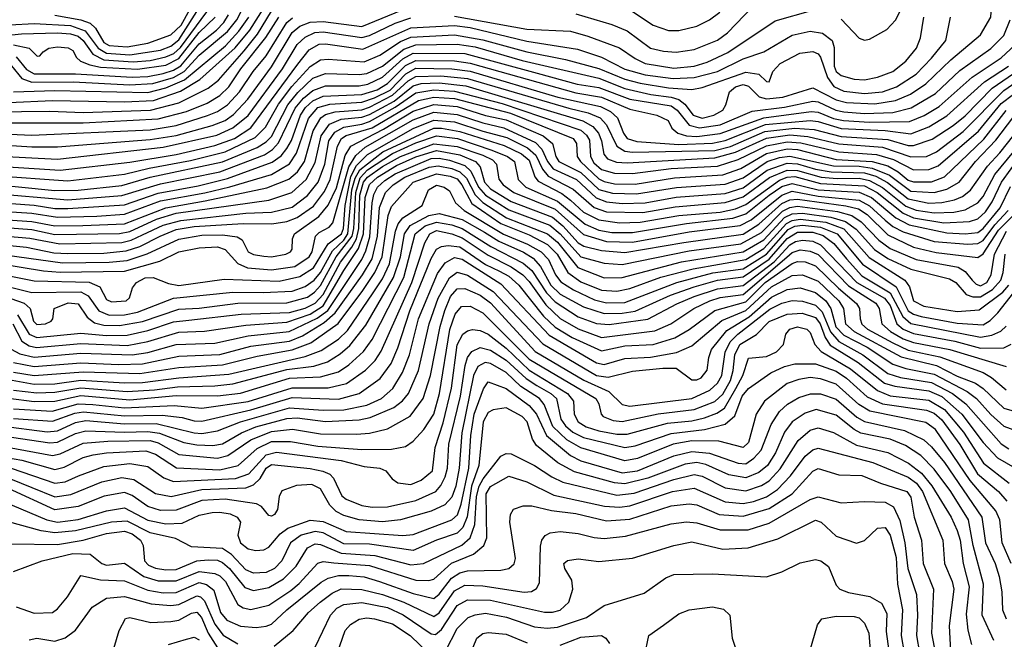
# Model space of a CAD drawing. Extents: x 997026 to 1115308, y 536381 to 619039.
# Tile 206 of 256: x 1036028 to 1039847, y 565661 to 568066. Entities that reach past the tile are written whole.
import ezdxf

# ---------------------------------------------------------------- set-up
doc = ezdxf.new("R2010")
doc.units = 0

msp = doc.modelspace()

# ---------------------------------------------------------------- linework, layer by layer
at = {"layer": '0CON20XD'}
for points in [[(1039345, 567739), (1039425, 567752.3), (1039483.1, 567776.9), (1039543.3, 567816.7), (1039640.5, 567909.5), (1039755, 568006.8), (1039795.2, 568075), (1039803.8, 568205), (1039808.1, 568235), (1039820.5, 568255), (1039900.4, 568325)], [(1035815, 567736.6), (1036155, 567751.7), (1036435, 567746.3), (1036547.4, 567752.6), (1036651.9, 567788.1), (1036726.7, 567833.3), (1036863.9, 567956.1), (1036921.6, 568025), (1036955, 568078.4), (1037008.7, 568165), (1037021.9, 568235), (1037065, 568259.6), (1037095, 568251.6), (1037128, 568208), (1037151.3, 568191.3), (1037218.6, 568181.4)], [(1036165, 568083.6), (1036265, 568065.4), (1036301.6, 568051.6), (1036322.9, 568032.9), (1036355, 567977.5), (1036375, 567966), (1036445, 567960.2), (1036525, 567974.1), (1036615, 568006.4), (1036655, 568044.6), (1036755, 568228.4)], [(1039215, 568067.7), (1039285, 567994), (1039305, 567986.7), (1039325, 567989.7), (1039391.8, 568028.2), (1039425, 568063.8), (1039482.2, 568177.8)], [(1035895, 568040.3), (1036085, 568051.3), (1036225, 568043), (1036282.6, 568022.6), (1036332.2, 567955), (1036365, 567935.7), (1036455, 567929.6), (1036575, 567947.2), (1036615, 567963.2), (1036645, 567987.1), (1036734, 568126)], [(1038185, 568088.3), (1038325, 568046.4), (1038385, 568022.6), (1038475, 567954.8), (1038525, 567943.2), (1038575, 567940), (1038645, 567949.8), (1038735, 567985.7), (1038773.3, 568015), (1038905, 568153.3)], [(1035815, 567706.8), (1036145, 567710.8), (1036275, 567705.3), (1036535.2, 567714.8), (1036645, 567742.4), (1036759.8, 567800.2), (1036799.2, 567830.8), (1036898.6, 567945), (1036950.2, 568009.8), (1037005, 568098.6)], [(1035875, 567585.1), (1036075, 567571.6), (1036175, 567571.8), (1036535, 567600), (1036635, 567616.4), (1036775, 567654.9), (1036824.8, 567675), (1036857.3, 567697.3), (1036913.4, 567756.6), (1037005, 567882.3), (1037084.6, 568015.4), (1037115, 568040), (1037154.4, 568055.6), (1037205, 568058.1), (1037355, 568038.6), (1037535, 568112.5)], [(1035885.5, 567995.5), (1036035, 568010.6), (1036175, 568014.3), (1036225, 568010.5), (1036255, 568001.1), (1036275.1, 567985), (1036311.9, 567931.9), (1036355, 567909.8), (1036468.2, 567901.8), (1036535, 567907.1), (1036595, 567920.9), (1036625.7, 567934.3), (1036652.6, 567957.4), (1036753.8, 568096.2)], [(1035996.2, 567886.2), (1036036.9, 567836.9), (1036075, 567822.8), (1036235.9, 567824.1), (1036455, 567813.2), (1036545, 567818.4), (1036625, 567840.7), (1036666, 567864), (1036725, 567928), (1036835, 568019.2), (1036870.7, 568065), (1036896, 568115)], [(1036015, 567921), (1036055, 567872), (1036085, 567855.1), (1036245, 567855.8), (1036465, 567843), (1036525, 567845.5), (1036585, 567856.7), (1036625, 567869.6), (1036653.2, 567886.8), (1036725, 567972), (1036792.1, 568025), (1036820.5, 568055), (1036838.1, 568085)], [(1037715, 568079), (1037995, 568028.5), (1038165, 568020.7), (1038231.4, 568001.4), (1038355, 567956), (1038415, 567914.4), (1038455, 567895.2), (1038565, 567877.1), (1038644.6, 567884.6), (1038695, 567900.6), (1038775, 567938.6), (1038958.5, 568061.5), (1039105, 568102)], [(1038405, 568096.8), (1038485, 568044.7), (1038545, 568024.2), (1038585, 568024.3), (1038655, 568040.8), (1038703.8, 568065), (1038744, 568095)], [(1035875, 567626.1), (1036075, 567617.3), (1036535, 567638), (1036635, 567655.5), (1036756.6, 567693.4), (1036795, 567708.7), (1036835, 567735.5), (1036880.7, 567785), (1036934, 567865), (1036984.1, 567925.9), (1037065, 568054.3), (1037087.1, 568072.9)], [(1035915, 567665.7), (1036275, 567664.9), (1036565, 567681.2), (1036675, 567709.9), (1036755, 567742.2), (1036805, 567770.9), (1036839.6, 567805), (1036886.2, 567875), (1036983.3, 567996.7), (1037034.1, 568075)], [(1035915, 567392.1), (1036215, 567367), (1036425, 567383.6), (1036575, 567427.9), (1036805, 567474.9), (1036978.4, 567541.6), (1037008.7, 567561.3), (1037032.7, 567587.3), (1037097.5, 567722.5), (1037129.4, 567760.6), (1037165, 567790.8), (1037215, 567808.3), (1037345, 567808.5), (1037378.1, 567815), (1037435, 567842), (1037515, 567913.7), (1037555, 567935.4), (1037755, 567933.8), (1038035, 567858), (1038191.2, 567815), (1038275, 567802.9), (1038395, 567756.9), (1038555, 567730.9), (1038578.5, 567715), (1038625, 567656.1), (1038665, 567645.6), (1038745, 567658.1), (1038869.2, 567710.8), (1038995, 567726.5), (1039105, 567749), (1039125, 567746.8), (1039193.8, 567715), (1039225, 567707.5), (1039305, 567701.3), (1039415, 567705.5), (1039486.4, 567723.6), (1039580.4, 567779.6), (1039675, 567869), (1039795.7, 567954.3), (1039845, 568004.7), (1039869.5, 568065)], [(1035921.8, 567498.2), (1036185, 567481.8), (1036455, 567512), (1036635, 567542.9), (1036785, 567576.8), (1036861.5, 567605), (1036925, 567646.3), (1037107.6, 567892.4), (1037151.5, 567948.5), (1037189.9, 567970.1), (1037215, 567971.8), (1037359.2, 567950.8), (1037545, 568034), (1037715, 568042.5), (1037775.3, 568034.7), (1037995, 567982.2), (1038191.6, 567951.6), (1038285, 567920.5), (1038375, 567873.2), (1038455, 567851.4), (1038562.9, 567837.1), (1038645, 567841.5), (1038734.8, 567864.8), (1038835, 567913.4), (1038915, 567940.4), (1039025, 568006), (1039095, 568021), (1039142.8, 568012.8), (1039179.7, 567985), (1039188.1, 567958.1), (1039187, 567885), (1039195.5, 567865), (1039215, 567848.5), (1039265, 567834.5), (1039305, 567832.3), (1039355, 567842.1), (1039414.6, 567865), (1039465, 567904.1), (1039506.6, 567955), (1039522.6, 567995), (1039535.3, 568075)], [(1035925, 567461.5), (1036215, 567440.8), (1036435, 567465.7), (1036530.1, 567489.9), (1036690.8, 567519.2), (1036825, 567552.7), (1036942, 567608), (1036981.5, 567648.5), (1037032.7, 567737.3), (1037083.5, 567806.5), (1037155, 567883.4), (1037195, 567909.2), (1037225, 567912.7), (1037365, 567901.6), (1037425, 567927.9), (1037505, 567980.6), (1037545, 567997.5), (1037715, 568006.3), (1037825, 567987.7), (1037995, 567941.1), (1038145, 567911.7), (1038275, 567876), (1038375, 567835.3), (1038435, 567818.8), (1038545, 567801.2), (1038634.9, 567795.1), (1038675, 567802.1), (1038845, 567862.6), (1038894.8, 567854.8), (1038925, 567826), (1038935, 567824.2), (1038949.5, 567865), (1038978.5, 567895), (1039053.8, 567936.2), (1039105, 567942.8), (1039125, 567933.6), (1039135, 567920.8), (1039161.7, 567841.7), (1039186, 567806), (1039225, 567788.8), (1039305, 567779.2), (1039375, 567785.9), (1039428.8, 567805), (1039505.4, 567854.6), (1039565, 567915.8), (1039620.8, 567985), (1039638.1, 568075)], [(1035925, 567537.5), (1036175, 567524.7), (1036585, 567570.6), (1036792.5, 567617.5), (1036855, 567645.8), (1036915, 567694.3), (1037047.2, 567875), (1037105, 567969.3), (1037135, 567998.3), (1037173.7, 568016.3), (1037205, 568018.5), (1037355, 567997.1), (1037385, 568004.7), (1037485, 568052.6), (1037545, 568072.5)], [(1036004.2, 567785.8), (1036165, 567791.1), (1036525, 567783.3), (1036595, 567801.4), (1036668.2, 567831.8), (1036826.1, 567963.9), (1036878.7, 568021.3), (1036917, 568075)], [(1036005, 567968.5), (1036064.5, 567955), (1036095.9, 567924.1), (1036106.7, 567925), (1036118.8, 567941.2), (1036141.2, 567955), (1036175, 567960.6), (1036217, 567957), (1036235, 567946.5), (1036249.1, 567919.1), (1036264.5, 567905), (1036299.9, 567889.9), (1036341.7, 567881.7), (1036485, 567873), (1036595, 567889.2), (1036645.5, 567914.5), (1036725, 568015.5), (1036786.3, 568075)], [(1035895, 567429.5), (1036165, 567402.8), (1036255, 567403.8), (1036425, 567422.7), (1036535, 567454.4), (1036815, 567513.3), (1036950.1, 567569.9), (1036985, 567591), (1037005, 567611.8), (1037068.9, 567735), (1037107.2, 567782.8), (1037165, 567838.4), (1037215, 567857.2), (1037345, 567852.6), (1037375, 567857.3), (1037435, 567885.1), (1037518.7, 567951.3), (1037565, 567968.6), (1037725, 567971), (1037795, 567959.7), (1037977.6, 567907.6), (1038275, 567838.5), (1038375, 567798.9), (1038475.9, 567775.9), (1038555.2, 567765.2), (1038585.4, 567755.4), (1038607.8, 567737.8), (1038640.2, 567695), (1038675, 567683.8), (1038721.1, 567695), (1038755.3, 567715), (1038767.9, 567735), (1038781.1, 567785), (1038805.3, 567805), (1038835, 567814.3), (1038855, 567807.4), (1038896.6, 567766.6), (1038925, 567758.2), (1038988.2, 567765), (1039105, 567801.6), (1039195, 567754.3), (1039235, 567744.3), (1039345, 567739)], [(1035905, 567359), (1036084.4, 567345.6), (1036165, 567332.9), (1036215, 567332.7), (1036435, 567347.5), (1036565, 567392.6), (1036720.3, 567420.3), (1036835, 567449.1), (1037008, 567512), (1037042.3, 567537.7), (1037064.9, 567565.1), (1037082.7, 567597.3), (1037117.6, 567695), (1037137.1, 567725), (1037165, 567750.5), (1037205, 567768.3), (1037355, 567775.1), (1037415, 567794), (1037455, 567817.5), (1037525, 567887.4), (1037565, 567907.6), (1037715, 567905.4), (1037775, 567896.9), (1038185, 567781.2), (1038284.5, 567764.5), (1038395, 567718.4), (1038499.4, 567695), (1038543.5, 567675), (1038558, 567645), (1038580.8, 567625), (1038614.6, 567614.6), (1038655, 567611.9), (1038745, 567623.3), (1038915, 567685.1), (1039098.8, 567708.8), (1039125, 567707), (1039185, 567682.4), (1039223.9, 567673.9), (1039325, 567668), (1039479.8, 567670.2), (1039536.4, 567693.6), (1039595, 567729.3), (1039723.1, 567843.1), (1039835, 567918.2), (1039907.6, 567985)], [(1035885, 567232.9), (1036067.8, 567217.8), (1036184.7, 567195.3), (1036425, 567201.2), (1036460.5, 567209.5), (1036505, 567230.6), (1036585, 567267.5), (1036653.2, 567286.8), (1036905, 567314.9), (1037005, 567318.1), (1037085, 567338.1), (1037145, 567382.9), (1037185.8, 567435), (1037211.5, 567505), (1037228, 567595), (1037250.8, 567629.2), (1037285, 567648.8), (1037355, 567659.5), (1037385, 567670.1), (1037485, 567726.5), (1037565, 567781.2), (1037635, 567793.2), (1037715, 567788.5), (1037900, 567740), (1038205, 567636.4), (1038227.3, 567617.3), (1038238.3, 567598.3), (1038242.8, 567535), (1038255, 567509.7), (1038285, 567483.6), (1038335, 567470.1), (1038405, 567468.3), (1038555, 567488.2), (1038735, 567497.3), (1038815, 567522.9), (1038925, 567576.3), (1039005, 567592.2), (1039058, 567588), (1039205, 567552.3), (1039352, 567542), (1039417.6, 567522.4), (1039495, 567483.4), (1039555, 567484.1), (1039591.4, 567498.6), (1039746.8, 567633.2), (1039835, 567739.9), (1040026.9, 567885)], [(1035905, 567294.3), (1036075, 567282.9), (1036165, 567265.9), (1036273.4, 567266.6), (1036435, 567273.8), (1036594.6, 567335.4), (1036748, 567362), (1036987.6, 567412.4), (1037072.9, 567447.1), (1037105.4, 567474.6), (1037133.7, 567515), (1037166.2, 567633.8), (1037195.8, 567685), (1037215, 567697.2), (1037252, 567708), (1037355, 567715.9), (1037385, 567725.9), (1037475, 567772.2), (1037535, 567827.8), (1037565, 567845.7), (1037661.7, 567848.3), (1037765, 567837.4), (1038157.9, 567722.1), (1038233.9, 567703.9), (1038279.6, 567685), (1038305, 567658), (1038345, 567574.5), (1038375, 567555.9), (1038405, 567551.4), (1038725, 567558.5), (1038785, 567574), (1038918.6, 567631.4), (1039034.5, 567644.5), (1039109.7, 567639.7), (1039215, 567612.9), (1039395, 567601.1), (1039475, 567577.7), (1039495, 567577.2), (1039567.9, 567602.1), (1039649.3, 567655), (1039695, 567693.1), (1039800.3, 567799.7), (1039924.6, 567885)], [(1035915, 567324.8), (1036075, 567314.1), (1036175, 567298.6), (1036327.1, 567302.9), (1036435, 567310.2), (1036575, 567362.1), (1036746.9, 567393.1), (1036843.2, 567416.8), (1037005, 567465.1), (1037075, 567506.7), (1037102.4, 567547.6), (1037148, 567682), (1037185, 567724.3), (1037231.8, 567738.2), (1037355, 567745.2), (1037405, 567761.7), (1037465, 567792.6), (1037526.7, 567855), (1037565, 567877.2), (1037704.9, 567875.1), (1037775.2, 567865.2), (1038115.1, 567765.1), (1038281.1, 567728.9), (1038319.8, 567709.8), (1038347.3, 567685), (1038370.7, 567625), (1038384.8, 567605), (1038422.3, 567592.3), (1038585, 567581.2), (1038715, 567586), (1038765, 567597.1), (1038921.2, 567658.8), (1039094.2, 567674.2), (1039125, 567671.1), (1039215, 567643.7), (1039385.5, 567635.5), (1039485, 567622.8), (1039555, 567649.3), (1039625, 567692.4), (1039770.8, 567825), (1039863.8, 567885)], [(1039845, 567790.6), (1039980.8, 567885)], [(1035885, 567265.4), (1036075, 567251.5), (1036165, 567232), (1036415, 567235.6), (1036455, 567243.6), (1036558.9, 567291.1), (1036635, 567314.8), (1036995.1, 567364.9), (1037084.5, 567395.5), (1037139, 567445), (1037175, 567511.2), (1037197.5, 567615), (1037230.4, 567659.6), (1037275, 567679.4), (1037355, 567687.3), (1037385, 567698), (1037480.3, 567749.7), (1037555, 567809.2), (1037585, 567818.2), (1037655, 567821), (1037759, 567809), (1038212.7, 567672.7), (1038251, 567651), (1038273.9, 567625), (1038285.6, 567595), (1038294.1, 567544.1), (1038308.7, 567525), (1038343.1, 567513.1), (1038385, 567509.8), (1038725, 567529.5), (1038805, 567551.4), (1038925, 567605.8), (1039015, 567618.7), (1039085, 567612.3), (1039205, 567583.4), (1039375, 567570.4), (1039485, 567532.7), (1039545, 567534.9), (1039585, 567553), (1039687.7, 567632.3), (1039845, 567790.6)], [(1035875, 567130.5), (1036120.8, 567090.8), (1036185, 567085.6), (1036435, 567090), (1036572.1, 567127.9), (1036645, 567164.1), (1036725, 567179.5), (1036795, 567183.8), (1036825, 567173.9), (1036875, 567119.8), (1036912.6, 567102.6), (1037005, 567094.2), (1037095, 567107.1), (1037151.8, 567145), (1037163.1, 567165), (1037175.7, 567225), (1037189.9, 567240.1), (1037229.1, 567260.9), (1037243.1, 567276.9), (1037305.1, 567494.9), (1037331.9, 567538.1), (1037369, 567571), (1037555, 567676.6), (1037635, 567706.6), (1037725, 567698), (1037825, 567664.8), (1037906.1, 567646.1), (1038028.9, 567588.9), (1038053.1, 567563.1), (1038075, 567514.8), (1038097.2, 567487.2), (1038188.2, 567445), (1038264.1, 567374.1), (1038305, 567358.3), (1038365, 567352.7), (1038455, 567355.3), (1038575, 567376.6), (1038765, 567391.3), (1038835, 567412.9), (1038928.1, 567481.9), (1039005, 567508.4), (1039045, 567506.2), (1039115, 567485.1), (1039175.3, 567475.3), (1039305, 567471.5), (1039348.5, 567458.5), (1039394.3, 567434.3), (1039475, 567369.8), (1039555, 567354), (1039605, 567355.5), (1039654.1, 567365.9), (1039685, 567379.8), (1039715.7, 567404.3), (1039782.5, 567497.5), (1039830.5, 567549.5), (1040017.7, 567785)], [(1035885, 567199.5), (1036055, 567182.9), (1036161.1, 567161.1), (1036215, 567158.2), (1036355, 567160), (1036441.7, 567168.3), (1036494.4, 567185.6), (1036573.2, 567225), (1036635, 567251), (1036705, 567262.7), (1036895, 567274.9), (1037006.2, 567273.8), (1037065, 567282.3), (1037105, 567298), (1037167.8, 567342.2), (1037211.2, 567398.8), (1037232.3, 567445), (1037260.9, 567575), (1037276.1, 567603.9), (1037295, 567615.9), (1037395, 567646.5), (1037575, 567752), (1037635.1, 567764.9), (1037715, 567759.7), (1037932.7, 567702.7), (1038174.8, 567605), (1038188, 567585), (1038190.9, 567535), (1038203.6, 567515), (1038275, 567448), (1038295, 567437.3), (1038335, 567428.6), (1038415, 567427.7), (1038568, 567452), (1038755, 567463.2), (1038825, 567488.6), (1038925, 567545.7), (1039005, 567564.5), (1039045, 567561.9), (1039195, 567523.3), (1039335.5, 567515.5), (1039395, 567498.2), (1039435.3, 567475.3), (1039475, 567443.4), (1039495, 567436), (1039565, 567436.5), (1039615, 567455.5), (1039768.5, 567601.5), (1039855, 567712.7)], [(1035885, 567164.7), (1036195, 567122.2), (1036375, 567124.5), (1036445, 567131.5), (1036523, 567157), (1036645, 567214.2), (1036735, 567229.2), (1036815, 567230.8), (1036872.4, 567222.4), (1036890.7, 567210.7), (1036915, 567164.7), (1036935, 567153.7), (1036975, 567147.2), (1037005, 567145.6), (1037060.8, 567155), (1037079.2, 567165), (1037085.3, 567175.3), (1037086.4, 567215), (1037094.2, 567235), (1037188.4, 567301.6), (1037225, 567345.6), (1037256.7, 567413.3), (1037291.2, 567538.8), (1037313.2, 567575), (1037439.8, 567640.2), (1037555, 567710.4), (1037634.1, 567735.9), (1037725, 567728.4), (1037835, 567693.3), (1037915, 567677.3), (1038058.5, 567615), (1038095.6, 567585), (1038107.8, 567535), (1038119.8, 567515), (1038205, 567472.5), (1038275, 567407.1), (1038328, 567392), (1038420.3, 567389.7), (1038575.3, 567414.7), (1038765, 567427.5), (1038835, 567451.4), (1038927, 567515), (1038975, 567531.2), (1039015, 567536.5), (1039185, 567498.6), (1039285, 567497.2), (1039335, 567489.3), (1039402, 567462), (1039485, 567399.8), (1039575.5, 567394.5), (1039625, 567407.2), (1039672, 567435), (1039735.7, 567515), (1039815, 567597.8), (1039881.1, 567685)], [(1035875, 567093.2), (1036085, 567051.9), (1036297.3, 567047.3), (1036338.7, 567028.7), (1036365, 566979.1), (1036385, 566970.8), (1036440.8, 566975), (1036454, 566986), (1036465.4, 567025), (1036481.1, 567045), (1036515, 567063.3), (1036546, 567065), (1036605, 567041.2), (1036645, 567034.3), (1036822.1, 567057.9), (1037035, 567050.9), (1037115, 567069.1), (1037167.7, 567102.3), (1037224.8, 567195.2), (1037276.2, 567235), (1037284.5, 567255), (1037290.3, 567345), (1037312.7, 567457.3), (1037335, 567500), (1037377.8, 567542.2), (1037555, 567643.4), (1037635, 567676), (1037715, 567669), (1037825, 567633.5), (1037918.1, 567608.1), (1037998.6, 567568.6), (1038029.7, 567539.7), (1038056.4, 567485), (1038078.2, 567458.2), (1038175, 567408), (1038256.9, 567336.9), (1038305, 567320.4), (1038445, 567317.3), (1038571, 567339), (1038765, 567355.8), (1038835, 567377.7), (1038936.9, 567453.1), (1039005, 567481.7), (1039045, 567480.7), (1039137.5, 567455), (1039199, 567449), (1039285, 567450.5), (1039325, 567441.2), (1039375, 567414.2), (1039465, 567342.3), (1039505, 567326.7), (1039575, 567315.5), (1039652, 567318), (1039695, 567327.3), (1039745, 567354.8), (1039765, 567380), (1039811.1, 567465), (1039952.2, 567635)], [(1035715, 567096.4), (1036075, 567007), (1036265, 567010), (1036293.5, 566993.5), (1036335.8, 566935), (1036375, 566919.3), (1036435, 566920.7), (1036485, 566930.4), (1036625.1, 566984.9), (1036855, 567007.6), (1036972.8, 567007.2), (1037085, 567012.3), (1037135, 567030.6), (1037170, 567055), (1037195.1, 567085), (1037241.6, 567168.4), (1037285, 567210.1), (1037301.3, 567235), (1037317.1, 567405), (1037329.2, 567450.8), (1037347.6, 567482.4), (1037437, 567553), (1037635, 567644.3), (1037665, 567645.1), (1037735, 567632.3), (1037906.9, 567576.9), (1037975, 567545.3), (1038005, 567520.8), (1038025.8, 567455.8), (1038038.8, 567438.8), (1038131.3, 567391.3), (1038165.4, 567365), (1038215, 567318.8), (1038275, 567288.9), (1038355, 567276.9), (1038435, 567279.7), (1038584.9, 567305.1), (1038745, 567318.7), (1038805, 567332.1), (1038845, 567348.4), (1038975, 567443.4), (1039005, 567454.9), (1039035, 567456.5), (1039135, 567429.9), (1039305, 567420.4), (1039353.7, 567395), (1039455, 567314.7), (1039495, 567296.5), (1039612.3, 567277.7), (1039712.4, 567282.4), (1039745, 567292.6), (1039775, 567319.3), (1039800.9, 567359.1), (1039836.4, 567435), (1039911.5, 567538.5)], [(1035889.1, 567019.1), (1036045.5, 566965.5), (1036068.9, 566945), (1036081.7, 566895), (1036095, 566882), (1036128, 566885), (1036150.8, 566895), (1036157.5, 566905), (1036162.5, 566945), (1036216.3, 566966.3), (1036255, 566962.6), (1036290.5, 566910.5), (1036319.1, 566889.1), (1036355, 566880), (1036415, 566879.1), (1036505, 566894.7), (1036645, 566942.6), (1036725, 566946), (1036875, 566965.5), (1037065, 566966.3), (1037145, 566988.1), (1037172.3, 567007.7), (1037195, 567034.4), (1037255.4, 567145), (1037317.4, 567225), (1037324.5, 567255), (1037332.1, 567395), (1037348.8, 567451.2), (1037377.4, 567482.6), (1037473.8, 567546.2), (1037565, 567587.2), (1037645, 567614.5), (1037726.1, 567603.9), (1037859.5, 567559.5), (1037920.4, 567535), (1037947, 567515), (1037961.3, 567445), (1037992, 567415), (1038115, 567361.9), (1038221.7, 567271.7), (1038275, 567249.1), (1038325, 567240.3), (1038405, 567239.2), (1038615.1, 567275.1), (1038795, 567294.9), (1038845, 567312.7), (1038935.8, 567384.2), (1038985, 567418), (1039025, 567429.5), (1039125, 567405.6), (1039285, 567396.3), (1039332.4, 567375), (1039426.8, 567296.8), (1039478.9, 567268.9), (1039625, 567238.1), (1039695.5, 567234.5), (1039745, 567240.2), (1039765, 567255.1), (1039830.8, 567335), (1039871.5, 567418.5)], [(1036019.9, 566919.9), (1036064.9, 566844.9), (1036095, 566832.3), (1036265, 566848.6), (1036365, 566840.1), (1036445, 566841.7), (1036525, 566858.7), (1036625, 566893.3), (1036685, 566899.8), (1036887.6, 566922.4), (1037075, 566929.8), (1037135, 566946.1), (1037175, 566965.5), (1037205, 566999.3), (1037272.1, 567125), (1037317.1, 567182.9), (1037334.5, 567215.5), (1037343.3, 567255), (1037348.3, 567385), (1037361.6, 567435), (1037377.5, 567455), (1037435, 567496.4), (1037505.2, 567534.8), (1037635, 567584.1), (1037725, 567573.7), (1037825, 567540.2), (1037861.9, 567521.9), (1037877.5, 567505), (1037887.1, 567447.1), (1037903.4, 567425), (1037944.9, 567394.9), (1038105, 567330.6), (1038215, 567231.6), (1038305, 567205.1), (1038405, 567201.8), (1038625, 567242), (1038823.4, 567266.6), (1038865, 567288.8), (1038984.1, 567385), (1039025, 567399.9), (1039125, 567380.1), (1039285, 567364.6), (1039325, 567343.5), (1039385, 567287.3), (1039415, 567262.7), (1039455, 567242.7), (1039575, 567205.3), (1039706.1, 567193.9), (1039745, 567197), (1039765, 567208), (1039810.2, 567269.8), (1039862.9, 567325)], [(1036001.7, 566885), (1036037.3, 566817.3), (1036065, 566799.2), (1036093.8, 566793.8), (1036265, 566808.8), (1036445, 566801.6), (1036525, 566816.6), (1036645, 566852.6), (1036745, 566856.3), (1036905, 566880.6), (1037065, 566891.9), (1037155, 566923.3), (1037205.1, 566955), (1037285, 567092.8), (1037342.8, 567177.2), (1037362.3, 567235), (1037368.6, 567375), (1037385, 567425.8), (1037416.7, 567455), (1037490.4, 567499.6), (1037565, 567533.1), (1037645, 567557.4), (1037735, 567541), (1037796.2, 567515), (1037814, 567494), (1037831.7, 567435), (1037855, 567408.6), (1037935, 567359.9), (1038095, 567299.4), (1038135, 567265.9), (1038195, 567199.3), (1038216.2, 567186.2), (1038285, 567169.9), (1038375, 567161.8), (1038605, 567201.2), (1038835, 567233.8), (1038895, 567271.8), (1038985, 567352.8), (1039015, 567366.8), (1039045, 567369.6), (1039233.3, 567343.3), (1039281.4, 567331.4), (1039315, 567309.6), (1039395, 567230), (1039495, 567182.7), (1039582.6, 567162.6), (1039745, 567142.7), (1039765, 567157), (1039825, 567248.6), (1039890.5, 567315)], [(1035995, 566787), (1036029, 566769), (1036085, 566756.2), (1036265, 566770.8), (1036465, 566764.7), (1036525, 566774.3), (1036635, 566804.7), (1036785, 566809.9), (1036915, 566839.2), (1037074.1, 566855.9), (1037182.6, 566907.4), (1037223.2, 566936.8), (1037354.9, 567135), (1037371.5, 567168.5), (1037386.6, 567223.4), (1037395, 567354.5), (1037402.3, 567387.7), (1037416.4, 567415), (1037445, 567442.1), (1037485, 567466.9), (1037625, 567526.3), (1037655, 567528.7), (1037695, 567521), (1037755, 567499.4), (1037777.6, 567477.6), (1037808.4, 567415), (1037834.8, 567384.8), (1037925, 567327.3), (1038085, 567267.7), (1038124.7, 567235), (1038205, 567145.3), (1038295, 567120.1), (1038365, 567115.9), (1038625, 567168.2), (1038825, 567196), (1038905, 567239.3), (1038987.4, 567322.6), (1039015, 567336.7), (1039045, 567341.3), (1039200.9, 567320.9), (1039255.4, 567305.4), (1039291.7, 567281.7), (1039360.4, 567210.4), (1039405, 567177.4), (1039505, 567135.3), (1039668, 567105), (1039695, 567088.6), (1039722.2, 567055), (1039738.8, 567038.8), (1039755, 567032.7), (1039779.6, 567045), (1039796.3, 567075), (1039809.2, 567155), (1039856.4, 567245)], [(1036005, 566735.1), (1036085, 566719.6), (1036265, 566733.8), (1036413.2, 566726.8), (1036505, 566730.5), (1036645, 566759.7), (1036805, 566766.4), (1036925, 566798.1), (1037075, 566818.5), (1037125, 566838.6), (1037209.7, 566890.3), (1037252.5, 566927.5), (1037358.2, 567075), (1037395, 567138), (1037416.8, 567225), (1037423.6, 567336.4), (1037447.5, 567395), (1037476.6, 567425), (1037522, 567455), (1037616.9, 567493.1), (1037651.2, 567498.8), (1037705, 567488.6), (1037735.7, 567475.7), (1037760.9, 567450.9), (1037795.4, 567385.4), (1037825, 567356.4), (1037916.7, 567296.7), (1038075, 567235.1), (1038115, 567201.5), (1038193.8, 567103.8), (1038295, 567063.6), (1038365, 567064.6), (1038595, 567126), (1038835, 567164.2), (1038915, 567211.3), (1038995, 567298), (1039025, 567311.9), (1039064.2, 567314.2), (1039175, 567299.7), (1039232, 567282), (1039273.1, 567253.1), (1039344, 567174), (1039395, 567138.4), (1039485, 567097.2), (1039635, 567059.4), (1039659.1, 567045), (1039699.2, 566999.2), (1039725, 566990.3), (1039755, 566989.7), (1039802.1, 567017.9), (1039834.2, 567055), (1039843.6, 567085), (1039850.4, 567155)], [(1036005, 566698), (1036084.4, 566684.4), (1036275, 566698.8), (1036495, 566692), (1036645, 566716), (1036815, 566726.5), (1036949.9, 566760.1), (1037085, 566783.8), (1037158.2, 566811.8), (1037263.9, 566886.1), (1037359.5, 567015), (1037406.1, 567083.9), (1037434.9, 567145.1), (1037457, 567305), (1037469.9, 567340.1), (1037555, 567434.9), (1037645, 567467.1), (1037698.6, 567458.6), (1037725, 567447.5), (1037743.8, 567425), (1037781.7, 567351.7), (1037894.5, 567274.5), (1038005, 567230.8), (1038075, 567192.9), (1038113.2, 567155), (1038154, 567085), (1038205, 567048.5), (1038285, 567015.3), (1038345, 567012.4), (1038395, 567021.9), (1038515, 567065.7), (1038640.8, 567099.2), (1038845, 567135.2), (1038915, 567177.5), (1039003, 567275), (1039025, 567286.1), (1039055, 567290.9), (1039155, 567279.6), (1039225, 567253.3), (1039322.6, 567142.6), (1039461.2, 567055), (1039479.1, 567029.1), (1039495, 566974.2), (1039535, 566953.6), (1039665, 566933.1), (1039750.4, 566939.6), (1039842, 567008), (1039864.5, 567035)], [(1035985, 566668.5), (1036085, 566650.8), (1036165, 566652.9), (1036265, 566666.3), (1036435, 566655.9), (1036505, 566657.8), (1036645, 566676), (1036839.6, 566690.4), (1037135, 566757.8), (1037197.9, 566782.1), (1037264.4, 566825.6), (1037300.3, 566859.7), (1037398.8, 567005), (1037435, 567059.8), (1037462.2, 567117.8), (1037485.8, 567244.2), (1037496.4, 567273.6), (1037515, 567296.2), (1037589.5, 567345), (1037614.2, 567405), (1037645, 567423.1), (1037674.5, 567415), (1037695, 567401.8), (1037718.1, 567355), (1037752.1, 567325), (1037905, 567232.8), (1037998.1, 567195), (1038050.6, 567165), (1038079.4, 567135), (1038106.5, 567075), (1038127.6, 567047.6), (1038176.7, 567016.7), (1038258.1, 566978.1), (1038305, 566966.9), (1038375, 566967.4), (1038577.8, 567045), (1038717, 567083), (1038835, 567099.2), (1038925, 567155), (1039009, 567251), (1039035, 567264.2), (1039065, 567267.6), (1039135, 567260.8), (1039198.8, 567235), (1039297, 567117), (1039428.2, 567028.2), (1039475, 566935.3), (1039495, 566922.2), (1039525, 566913.8), (1039665, 566888.1), (1039765, 566881.5), (1039792.4, 566897.6), (1039822.4, 566927.6), (1039898.6, 567025)], [(1035985, 566596.6), (1036085, 566583.8), (1036165, 566585.3), (1036265, 566607.2), (1036455, 566590.1), (1036635, 566606.7), (1036795, 566605.7), (1036885, 566616.3), (1037075, 566673.9), (1037195, 566679), (1037265, 566699.5), (1037305, 566725.9), (1037362.5, 566777.5), (1037395.8, 566824.2), (1037428.4, 566888.4), (1037518, 567065), (1037562.5, 567235), (1037600.8, 567265), (1037645, 567280.1), (1037705, 567269.8), (1037745, 567255.4), (1037855.3, 567185.3), (1037980.7, 567120.7), (1038015, 567091.6), (1038071.8, 567005), (1038105, 566970.7), (1038195, 566912), (1038265, 566886.2), (1038315, 566883.1), (1038465, 566902.8), (1038576.6, 566963.4), (1038645, 566991.4), (1038735, 567020.6), (1038835, 567034.1), (1038954.5, 567125.5), (1039015, 567191.2), (1039037.6, 567205), (1039065, 567209.9), (1039105, 567205.9), (1039135, 567192.2), (1039275, 567045.9), (1039383.3, 566985), (1039405, 566955.9), (1039430.9, 566885), (1039455, 566864.7), (1039495, 566847.5), (1039655, 566818.2), (1039755, 566790.5), (1039845, 566792.3), (1039873.5, 566806.5)], [(1036005, 566627.5), (1036095, 566617.9), (1036165, 566620.1), (1036265, 566636.7), (1036445, 566622.4), (1036551.1, 566628.9), (1036641.1, 566641.1), (1036785.8, 566644.2), (1036855, 566652.5), (1037065, 566708.5), (1037169.1, 566720.9), (1037221.8, 566738.2), (1037271.8, 566768.2), (1037309.5, 566800.5), (1037370.5, 566879.5), (1037478.9, 567065), (1037505.6, 567145), (1037521.1, 567235), (1037542.8, 567267.2), (1037615, 567305.1), (1037655, 567312.8), (1037745, 567289.9), (1037831.2, 567241.2), (1037886.4, 567206.4), (1037982.9, 567162.9), (1038019.6, 567139.6), (1038047.8, 567107.8), (1038088.6, 567035), (1038125, 567000.8), (1038215, 566950.7), (1038295, 566924.7), (1038365, 566926.2), (1038415, 566934.5), (1038553.1, 566996.9), (1038645, 567028.9), (1038735, 567054.6), (1038835, 567067.3), (1038935, 567136), (1039005, 567216.4), (1039045, 567240.4), (1039105, 567241.2), (1039145, 567228.4), (1039186.4, 567196.4), (1039235, 567137), (1039295, 567071.8), (1039405, 567006.1), (1039454, 566914), (1039485, 566887.1), (1039755, 566833), (1039799.4, 566840.6), (1039833.8, 566856.2), (1039855, 566876.6)], [(1036005, 566554.9), (1036153.7, 566546.3), (1036255, 566574.9), (1036312.5, 566572.5), (1036435, 566559.5), (1036627.9, 566567.9), (1036735, 566557.2), (1036915, 566584), (1037085, 566637.4), (1037225, 566637.2), (1037296.1, 566653.9), (1037369.1, 566705), (1037406.7, 566743.3), (1037431, 566779), (1037549.3, 567045), (1037599.9, 567199.9), (1037619, 567235), (1037645, 567247), (1037705, 567234.7), (1037745, 567218.8), (1037845, 567151.4), (1037935, 567105.9), (1037980.3, 567075), (1038005, 567049.4), (1038068.6, 566958.6), (1038125, 566905.4), (1038195, 566865.3), (1038285, 566832.2), (1038491.8, 566858.2), (1038554.1, 566885), (1038642.7, 566945), (1038705, 566974.9), (1038745, 566987.3), (1038835, 566999.3), (1039003.6, 567143.6), (1039025, 567162.1), (1039055, 567172.5), (1039095, 567167.6), (1039125, 567154.2), (1039242.5, 567032.5), (1039348.9, 566965), (1039362.5, 566945), (1039371.9, 566885), (1039405.7, 566855.7), (1039455, 566827.5), (1039495, 566813.2), (1039636, 566786), (1039855, 566719.6)], [(1036005, 566517.7), (1036155, 566507.1), (1036241.8, 566538.2), (1036276.1, 566543.9), (1036435, 566528.7), (1036581.2, 566531.2), (1036658.8, 566521.2), (1036705, 566508.5), (1036735, 566507.5), (1036925, 566551.9), (1037085, 566598.9), (1037265, 566592.4), (1037345.3, 566614.7), (1037426.5, 566673.5), (1037468.8, 566731.2), (1037495, 566791.5), (1037541.3, 566935), (1037625, 567138.8), (1037645.1, 567174.9), (1037664.1, 567185.9), (1037690.2, 567189.8), (1037735, 567184.5), (1037835, 567116.1), (1037889.4, 567089.4), (1037925, 567069.6), (1037964.2, 567035), (1038060.1, 566915), (1038105, 566871.8), (1038171.8, 566831.8), (1038285, 566780), (1038375, 566799.3), (1038485, 566804.9), (1038569.1, 566830.9), (1038625, 566863.5), (1038725, 566936.7), (1038845, 566970.1), (1038919.7, 567045), (1039025, 567119.2), (1039045, 567127.6), (1039075, 567125.4), (1039115, 567110.9), (1039203.7, 567023.7), (1039274.7, 566964.7), (1039286.2, 566945), (1039287.7, 566905), (1039295, 566883.7), (1039316.7, 566865), (1039415, 566810.9), (1039475, 566783.1), (1039597.7, 566757.7), (1039765, 566695.9), (1039797.1, 566677.1), (1039855, 566628.9)], [(1035955, 566489), (1036135, 566466.3), (1036175, 566469.8), (1036245, 566502.3), (1036285, 566509.7), (1036435, 566497), (1036558, 566498), (1036705, 566462.1), (1036735, 566459.9), (1036795, 566470.1), (1036885.1, 566504.9), (1037075, 566558.8), (1037205, 566550.1), (1037285, 566551.6), (1037375, 566570), (1037432.1, 566595), (1037475.3, 566634.7), (1037513.6, 566696.4), (1037539.9, 566765), (1037575.8, 566905), (1037649.3, 567080.7), (1037678.5, 567121.5), (1037715, 567143.2), (1037745, 567135.9), (1037895, 567040.9), (1038081.8, 566841.8), (1038265, 566733.3), (1038295, 566727.7), (1038375, 566751.1), (1038475, 566755.8), (1038575.6, 566774.4), (1038635, 566799.6), (1038751.4, 566898.6), (1038845, 566936.7), (1038945, 567028.8), (1039025, 567072.3), (1039064.9, 567074.9), (1039125, 567051), (1039205.4, 566975), (1039224.3, 566945), (1039231.2, 566885), (1039264.5, 566855), (1039446.7, 566756.7), (1039585, 566723.2), (1039665, 566682.5), (1039735.5, 566655.5), (1039765, 566634.8), (1039845, 566557.7), (1039885, 566546.3)], [(1035925.8, 566455.8), (1036145, 566422.9), (1036175, 566426), (1036245, 566459.5), (1036285, 566469.8), (1036435, 566464.1), (1036525, 566467.7), (1036570.4, 566460.4), (1036665, 566424.1), (1036715.1, 566414.9), (1036777.6, 566412.4), (1036815, 566419.4), (1036888.3, 566461.7), (1036944.6, 566485.4), (1037065, 566517.5), (1037105, 566520), (1037215, 566506.7), (1037345, 566513.2), (1037388.2, 566521.8), (1037479.6, 566560.4), (1037513.4, 566586.6), (1037535.9, 566615), (1037575, 566703.8), (1037617, 566885), (1037651.6, 566985), (1037695, 567063.7), (1037725, 567086.1), (1037765, 567074.1), (1037865, 567010.9), (1038057.9, 566807.9), (1038265, 566685.1), (1038311.2, 566678.8), (1038405, 566701.2), (1038523.5, 566713.5), (1038575, 566712.5), (1038635, 566667.8), (1038655, 566667.6), (1038671.8, 566675), (1038694.8, 566705), (1038701.2, 566755), (1038712, 566785), (1038771, 566859), (1038857.6, 566912.4), (1038945, 566988.6), (1039005, 567018.7), (1039055, 567024.4), (1039115, 567006.9), (1039155, 566974.1), (1039175.1, 566945.1), (1039193.8, 566873.8), (1039225, 566841.5), (1039315, 566794.2), (1039415, 566728), (1039465, 566711.2), (1039575, 566689.5), (1039702.9, 566622.9), (1039739.4, 566595), (1039795, 566532.7), (1039845, 566487.5), (1039905, 566465.7)], [(1035875, 566426.2), (1036155, 566374.3), (1036185, 566380.1), (1036275, 566422.1), (1036370.6, 566429.4), (1036535, 566432.5), (1036565, 566423.4), (1036645, 566377.5), (1036795, 566363.9), (1036836, 566374), (1036925, 566434.9), (1037005, 566467), (1037086, 566476), (1037195, 566458.6), (1037335, 566457.1), (1037385, 566460.8), (1037455, 566477.6), (1037542.8, 566527.2), (1037593.4, 566595), (1037622.2, 566685), (1037659, 566875), (1037677, 566937), (1037699.2, 566990.8), (1037725, 567020.5), (1037755, 567022.7), (1037815, 566995.9), (1037855, 566966.9), (1038027.7, 566777.7), (1038216.5, 566666.5), (1038312.9, 566622.9), (1038365, 566572), (1038395.1, 566565.1), (1038635, 566595.7), (1038705, 566627.2), (1038734.6, 566655.4), (1038751.9, 566685), (1038764.4, 566775), (1038784.2, 566815), (1038814.4, 566845.6), (1038938.4, 566941.6), (1038985, 566964.9), (1039025, 566975.1), (1039065, 566972.9), (1039115, 566957.3), (1039141.4, 566931.4), (1039173.8, 566853.8), (1039205, 566817.2), (1039299.2, 566765), (1039395, 566692.2), (1039445, 566677.4), (1039565, 566657.7), (1039646.1, 566615), (1039698.6, 566575), (1039835, 566419.5), (1039865, 566400.3)], [(1035856.9, 566386.9), (1036036.6, 566356.6), (1036165, 566319.2), (1036201.3, 566328.7), (1036275, 566366.1), (1036313.7, 566376.3), (1036365.1, 566384.9), (1036517.6, 566392.4), (1036555, 566379.3), (1036636.4, 566326.4), (1036805, 566319), (1036876.4, 566335), (1036949.1, 566400.9), (1037005, 566428.2), (1037078.8, 566428.8), (1037185, 566409.9), (1037355, 566397.3), (1037470.8, 566399.2), (1037525, 566409.6), (1037555, 566430.4), (1037595.4, 566474.6), (1037634.5, 566535), (1037656.6, 566615), (1037696.8, 566863.2), (1037717.7, 566922.3), (1037742.1, 566952.1), (1037775, 566954.3), (1037825, 566928.3), (1038005, 566747.8), (1038263.4, 566595), (1038275.2, 566575), (1038283.2, 566535), (1038291.8, 566525), (1038330.6, 566510.6), (1038365, 566506), (1038504.5, 566535.5), (1038645, 566553.1), (1038725, 566583.4), (1038755, 566611.8), (1038784.9, 566665.1), (1038796.2, 566703.8), (1038801.6, 566765), (1038821.5, 566805), (1038886, 566844), (1038935, 566894.3), (1039005, 566923), (1039063.6, 566926.4), (1039115, 566909.4), (1039133.4, 566885), (1039152.1, 566832.1), (1039172, 566802), (1039280, 566735), (1039382.8, 566655), (1039422.7, 566642.7), (1039555, 566625.4), (1039605, 566603.1), (1039682.3, 566535), (1039765, 566425.2), (1039820.4, 566365), (1039955, 566287.7)], [(1035995, 566324.5), (1036165, 566266.5), (1036205, 566272.4), (1036256.7, 566295), (1036355, 566331.6), (1036455, 566342.6), (1036525, 566331.2), (1036587.4, 566287.4), (1036625, 566273.1), (1036865, 566285.5), (1036916.7, 566303.3), (1036985, 566377.3), (1037025, 566387.1), (1037275, 566354.9), (1037365, 566331.5), (1037425, 566324.6), (1037448.9, 566315), (1037473.3, 566283.3), (1037495, 566267.9), (1037545, 566262), (1037585, 566277.9), (1037629, 566315), (1037639.4, 566405), (1037670.9, 566500.9), (1037703.2, 566635), (1037725, 566803.8), (1037746.9, 566845), (1037765, 566858.6), (1037785, 566863.5), (1037815, 566859.2), (1037845, 566845.1), (1037915, 566790.7), (1038005, 566705.3), (1038153.5, 566615), (1038175.8, 566585), (1038179.4, 566535), (1038194.5, 566505), (1038225, 566485.7), (1038275, 566469.7), (1038345, 566457.2), (1038385, 566456.6), (1038540.9, 566499.1), (1038635, 566508.4), (1038685, 566519.7), (1038732, 566538), (1038761.7, 566558.3), (1038806, 566634), (1038833, 566685), (1038855, 566751.8), (1038925, 566758.1), (1038963.8, 566776.2), (1038990.8, 566805), (1039000.4, 566845), (1039015.7, 566865), (1039045, 566873.5), (1039081.9, 566865), (1039095, 566851.4), (1039112.9, 566805), (1039137.4, 566777.4), (1039250.5, 566710.5), (1039355, 566625.8), (1039405, 566606.3), (1039555, 566588.3), (1039615, 566552.8), (1039688.8, 566465), (1039766.2, 566345), (1039866.6, 566266.6)], [(1035986.5, 566286.5), (1036165, 566213.6), (1036226.8, 566223.2), (1036347.5, 566272.5), (1036425, 566289), (1036470.5, 566280.5), (1036555, 566227), (1036615.4, 566215.4), (1036735, 566242.8), (1036905, 566248.8), (1036935, 566260.2), (1036960.5, 566285), (1036984.9, 566325), (1037005, 566338.7), (1037155, 566323.3), (1037203.7, 566313.7), (1037231.3, 566301.3), (1037245.8, 566285.8), (1037277.5, 566217.5), (1037295, 566204.1), (1037355, 566180.2), (1037395, 566174.2), (1037455, 566175.5), (1037565, 566200), (1037642.7, 566235), (1037662.3, 566257.7), (1037678.4, 566291.6), (1037687.1, 566325), (1037692.5, 566417.5), (1037737.5, 566605), (1037756.6, 566723.4), (1037765.9, 566754.1), (1037782, 566778), (1037815, 566793.5), (1037855, 566783.6), (1037915, 566743.8), (1037992.4, 566672.4), (1038034.8, 566645.2), (1038088.3, 566615), (1038110, 566595), (1038127.3, 566515), (1038145, 566489.5), (1038173.8, 566465), (1038215, 566444.5), (1038375, 566405.6), (1038415, 566411.4), (1038555, 566459.2), (1038684.7, 566475.3), (1038765, 566495.9), (1038802, 566528), (1038830.6, 566605), (1038855, 566634.1), (1038942, 566695), (1038995, 566719.7), (1039035, 566730.5), (1039115, 566729.9), (1039195, 566701.6), (1039234.9, 566674.9), (1039315, 566602), (1039374.3, 566574.3), (1039545, 566549.5), (1039575, 566537.8), (1039605, 566513.1), (1039675, 566416.7), (1039743.6, 566303.6), (1039825, 566234.1), (1039856.8, 566196.8)], [(1039874.6, 565955), (1039839.4, 566035), (1039829.5, 566125), (1039815, 566159.4), (1039715, 566277.7), (1039580.3, 566475), (1039542.6, 566502.6), (1039326.3, 566546.3), (1039282.6, 566572.6), (1039195, 566651), (1039135, 566672), (1039095, 566676.3), (1039050.7, 566669.3), (1039005, 566653.6), (1038917.1, 566585), (1038884.8, 566535.2), (1038855.2, 566425), (1038835, 566404.8), (1038739.7, 566429.7), (1038635, 566430.7), (1038562.5, 566417.5), (1038425, 566363.1), (1038375, 566353.8), (1038205, 566403.9), (1038151.2, 566435), (1038096.1, 566486.1), (1038062.1, 566572.1), (1038044.5, 566595), (1037972.5, 566642.5), (1037915, 566696.8), (1037855, 566731), (1037834.4, 566735.6), (1037805, 566719.2), (1037788.3, 566685), (1037742.7, 566462.7), (1037732.5, 566325), (1037720.2, 566255), (1037705, 566211.9), (1037677.2, 566182.8), (1037625, 566158.6), (1037505.9, 566124.1), (1037435, 566116.9), (1037345, 566124.1), (1037285, 566140.8), (1037256.4, 566156.4), (1037231.4, 566181.4), (1037195.6, 566245), (1037161.7, 566261.7), (1037101.8, 566258.2), (1037045, 566236.5), (1037034.6, 566215.4), (1037028.5, 566165), (1037016.4, 566145), (1037005, 566139.1), (1036995, 566140.9), (1036965.7, 566175.7), (1036946.7, 566186.7), (1036825, 566204.9), (1036735, 566199), (1036635, 566161.4), (1036575, 566160.3), (1036525, 566176.6), (1036465, 566219.1), (1036435, 566230.7), (1036355.7, 566215.7), (1036255, 566176), (1036165, 566162.7), (1035985, 566246.6)], [(1035965, 566195.9), (1036134.1, 566124.1), (1036175, 566115.5), (1036255, 566126.2), (1036365, 566159), (1036435, 566171.6), (1036525, 566123.3), (1036595, 566109.2), (1036658.8, 566111.2), (1036725, 566142.8), (1036775, 566152.8), (1036805, 566154.8), (1036845, 566147.5), (1036871.8, 566135), (1036885.4, 566115), (1036874.7, 566065), (1036884.2, 566035), (1036915, 566011.9), (1036944.7, 566005.3), (1036975, 566008.4), (1036995, 566018), (1037039.3, 566070.7), (1037067.9, 566092.1), (1037155, 566122.8), (1037205, 566117.6), (1037295, 566079.7), (1037515, 566063.3), (1037555, 566066.9), (1037705, 566123.8), (1037725.9, 566144.1), (1037741.2, 566185), (1037770, 566325), (1037777.6, 566452.4), (1037790.9, 566535), (1037827, 566633), (1037845, 566660.4), (1037915, 566634.8), (1038005, 566568.5), (1038032.6, 566535), (1038072, 566452), (1038164.4, 566374.4), (1038205, 566352.8), (1038365, 566306.8), (1038425, 566314.3), (1038565, 566372.6), (1038635, 566389.6), (1038703.5, 566383.5), (1038815, 566344), (1038845, 566342.4), (1038876.4, 566363.6), (1038904.8, 566395), (1038943.4, 566495), (1038975.6, 566544.4), (1039006.6, 566573.4), (1039050.5, 566599.5), (1039096.2, 566613.8), (1039135, 566613.3), (1039195, 566593), (1039275, 566523.2), (1039305, 566505.6), (1039460.8, 566470.8), (1039534.9, 566434.9), (1039565, 566408.4), (1039615, 566347.1), (1039760.5, 566135), (1039774.3, 566035), (1039812, 565955), (1039827.1, 565905), (1039837.9, 565845), (1039840, 565775), (1039855, 565740.4)], [(1039806.7, 565656.7), (1039762, 565755), (1039767, 565875), (1039726, 566025), (1039707.9, 566125), (1039639.6, 566235), (1039575, 566320.6), (1039523.6, 566373.6), (1039463.5, 566413.5), (1039405, 566437.4), (1039291, 566461), (1039264.8, 566475), (1039195, 566531.3), (1039117.5, 566552.5), (1039075, 566538.5), (1039024.9, 566505.1), (1038995, 566464.1), (1038959.3, 566385), (1038928.5, 566335), (1038895, 566308.5), (1038845, 566287.2), (1038779.5, 566299.5), (1038689.8, 566339.8), (1038655, 566347.4), (1038609.4, 566340.6), (1038465, 566285.7), (1038375, 566264), (1038335, 566268.4), (1038180.6, 566310.6), (1038116.1, 566346.1), (1038032.7, 566412.7), (1038017.1, 566437.1), (1037996.9, 566505), (1037977.6, 566525), (1037915, 566559.4), (1037865, 566552), (1037845, 566541.1), (1037825.8, 566505), (1037809.5, 566335), (1037781.4, 566255), (1037764.1, 566135.9), (1037746.6, 566095), (1037725, 566072.7), (1037645, 566046.1), (1037555, 566005.4), (1037385, 566029.8), (1037285, 566031.8), (1037205, 566073.4), (1037175, 566078.6), (1037120.3, 566065), (1037079.3, 566035), (1037044.9, 565965.1), (1037016.5, 565935), (1036985, 565920.2), (1036935, 565917.6), (1036905, 565930.9), (1036850.1, 565990.1), (1036815, 566013.2), (1036695, 566019.5), (1036632.3, 566052.3), (1036535, 566074.4), (1036445, 566119), (1036385.1, 566114.9), (1036245, 566081.6), (1036165, 566074), (1036112.2, 566082.2), (1035985, 566117.1)], [(1038025.6, 566335.6), (1038091.8, 566291.8), (1038135, 566271.1), (1038345, 566220.3), (1038411.8, 566228.2), (1038565, 566281.3), (1038645, 566300.9), (1038675, 566294.3), (1038765, 566248.8), (1038845, 566236.8), (1038905, 566257.6), (1038935, 566275.8), (1038978.2, 566321.8), (1039047.7, 566432.3), (1039095, 566472.3), (1039125, 566482.1), (1039185, 566464), (1039274.1, 566414.1), (1039395, 566386.4), (1039476.2, 566345), (1039525.6, 566305.6), (1039566.8, 566256.8), (1039641, 566135), (1039665, 566082.9), (1039676.2, 566045), (1039687.3, 565955), (1039711.5, 565865), (1039698.9, 565758.9), (1039706.2, 565696.2), (1039720.7, 565640.7)], [(1036005, 565924.2), (1036115, 565964.7), (1036235, 565994.2), (1036301.2, 565991.2), (1036347.3, 565955), (1036365, 565947.9), (1036435, 565956.1), (1036510, 565905), (1036565, 565888.2), (1036635, 565887.4), (1036725, 565923.4), (1036785, 565916), (1036805, 565907), (1036827.2, 565885), (1036875, 565796.4), (1036895, 565783.5), (1036925, 565777), (1036995, 565793.4), (1037080, 565850), (1037112.8, 565877.2), (1037185, 565956.4), (1037205, 565962.1), (1037246.9, 565956.9), (1037385, 565946.9), (1037565, 565889.9), (1037615, 565888.5), (1037635, 565893.6), (1037703.8, 565956.2), (1037788.3, 565991.7), (1037829.2, 566025), (1037840.4, 566055), (1037837.4, 566225), (1037855, 566253.2), (1037925, 566293.8), (1037995, 566271.7), (1038100.2, 566220.2), (1038297, 566177), (1038355, 566173), (1038395, 566178.4), (1038560, 566235), (1038645, 566247.4), (1038765, 566194.9), (1038835, 566187.7), (1038874, 566196), (1038925, 566213.9), (1038967.9, 566242.1), (1039017.5, 566295), (1039075, 566371.1), (1039105, 566396.5), (1039125, 566403.2), (1039337.1, 566347.1), (1039475, 566289.6), (1039506.2, 566266.2), (1039529.5, 566235), (1039608.4, 566045), (1039615.2, 565955), (1039645.6, 565885), (1039651.6, 565855), (1039632.9, 565712.9)], [(1035995, 566030.9), (1036175, 566029.3), (1036275, 566045.5), (1036365, 566071.2), (1036435, 566080.1), (1036465, 566069.6), (1036497.2, 566045), (1036507.3, 566025), (1036513, 565965), (1036528.6, 565948.6), (1036555, 565936.6), (1036595, 565929.9), (1036635, 565931.8), (1036715, 565964.7), (1036759.2, 565969.2), (1036795, 565967.7), (1036815, 565959.4), (1036842.3, 565935), (1036901.9, 565861.9), (1036935, 565849.7), (1036995, 565862), (1037051.1, 565895), (1037101, 565945), (1037145, 566015.2), (1037175, 566031.2), (1037195, 566029.1), (1037275, 565994.7), (1037406.2, 565986.2), (1037545, 565949.7), (1037594.4, 565955), (1037743.9, 566026.1), (1037775, 566054.3), (1037793.2, 566106.8), (1037800.8, 566215), (1037810, 566255), (1037826, 566284), (1037895, 566371.1), (1037915, 566381.9), (1037935, 566380), (1038025.6, 566335.6)], [(1038741.1, 566145), (1038835, 566138.7), (1038935, 566168.7), (1039024.2, 566225.8), (1039105, 566312.7), (1039125, 566323.4), (1039205, 566298.6), (1039295, 566296.7), (1039366.9, 566266.9), (1039469.4, 566235), (1039485, 566212.2), (1039497.2, 566135), (1039525.6, 566045), (1039532.4, 565955), (1039573.3, 565855), (1039565.5, 565685), (1039591.9, 565541.9)], [(1037015, 565633.8), (1037089.6, 565695), (1037148.8, 565765), (1037193.5, 565805), (1037240.4, 565839.6), (1037275, 565856), (1037355, 565854.6), (1037435.1, 565835.1), (1037518.9, 565805), (1037635, 565749.5), (1037655, 565763.3), (1037715, 565849.2), (1037755, 565870.9), (1037825, 565868.8), (1037985, 565843.4), (1038014.1, 565845.9), (1038032.3, 565857.7), (1038045, 565880), (1038048, 566022), (1038053.6, 566045), (1038066.8, 566063.2), (1038086, 566074), (1038125, 566078.9), (1038195, 566071), (1038256.1, 566056.1), (1038295, 566052.5), (1038378.4, 566061.6), (1038555, 566109.3), (1038615, 566116.2), (1038655, 566112.8), (1038745.1, 566085.1), (1038853.9, 566086.1), (1038935, 566111.6), (1039095, 566203.7), (1039125, 566213.5), (1039215, 566190.8), (1039305, 566196.2), (1039385, 566193.4), (1039417.6, 566175), (1039441.9, 566121.9), (1039461.8, 566035), (1039473.5, 565935), (1039506.8, 565835), (1039510.9, 565755)], [(1036015, 565787.3), (1036085, 565762.6), (1036155.2, 565764.8), (1036175, 565779.2), (1036214, 565825), (1036265, 565908.6), (1036341.3, 565891.3), (1036435, 565887.8), (1036525, 565851.1), (1036585, 565840.8), (1036635, 565843), (1036725, 565880.9), (1036752.9, 565872.9), (1036781.1, 565851.1), (1036807.4, 565765), (1036832, 565735), (1036885, 565712.3), (1036945, 565707), (1036985, 565711.2), (1037005, 565719.6), (1037064.8, 565775), (1037197.8, 565882.2), (1037225, 565897.8), (1037265, 565907.9), (1037305, 565908.7), (1037365, 565902.9), (1037424.4, 565885.6), (1037555, 565838.4), (1037635, 565819.7), (1037655, 565835.9), (1037702.6, 565897.4), (1037735, 565919.1), (1037765, 565926.2), (1037895, 565929), (1037925.6, 565935), (1037946.5, 565953.5), (1037951.9, 565975), (1037929.7, 566115), (1037931.5, 566145), (1037944.1, 566165.9), (1037981.1, 566178.9), (1038015, 566178.7), (1038090.6, 566160.6), (1038185, 566148.6), (1038305, 566120.6), (1038395, 566127.4), (1038555, 566178.2), (1038625, 566186.2), (1038655, 566182.8), (1038741.1, 566145)], [(1037175, 565630.8), (1037234.3, 565755), (1037259, 565781), (1037285, 565795.5), (1037355, 565803.8), (1037455, 565784.6), (1037516.1, 565756.1), (1037625, 565681.5), (1037640.8, 565679.2), (1037665, 565699), (1037725, 565791.9), (1037765, 565813.9), (1037855, 565812.1), (1038063.8, 565766.2), (1038095, 565766.2), (1038125, 565774.2), (1038158.2, 565805), (1038173.8, 565855), (1038170.4, 565890.4), (1038143.3, 565935), (1038139.2, 565955), (1038153.4, 565966.6), (1038195, 565972.7), (1038275, 565962.8), (1038405, 565976.3), (1038565, 566025.2), (1038635, 566039.5), (1038755, 566010.5), (1038853.6, 566016.4), (1038969.1, 566050.9), (1039115, 566123.2), (1039136.5, 566115), (1039195, 566061.2), (1039274.1, 566034.1), (1039305, 566043.8), (1039355, 566091.8), (1039384.7, 566094.7), (1039405, 566065.5), (1039428, 565978), (1039432.7, 565875), (1039452.5, 565775), (1039447.7, 565675), (1039458.5, 565608.5)], [(1037680.2, 565615), (1037725, 565703.2), (1037768.2, 565745), (1037795, 565755.9), (1037835, 565761.7), (1037916.3, 565746.3), (1038025, 565709), (1038073.7, 565703.7), (1038115, 565707.3), (1038226.9, 565745), (1038295, 565791.8), (1038450.5, 565839.5), (1038535, 565898.9), (1038565, 565912.2), (1038715, 565914.8), (1038925, 565903.1), (1038985, 565922.9), (1039055, 565958), (1039115, 565970.3), (1039135.6, 565965), (1039165, 565943.5), (1039195, 565871.1), (1039210, 565855), (1039242.8, 565842.8), (1039326.3, 565826.3), (1039371, 565801), (1039391.4, 565761.4), (1039389.3, 565690.7), (1039427.5, 565405)], [(1036065, 565659.2), (1036095, 565664.8), (1036165, 565654), (1036205, 565665.8), (1036245, 565696.4), (1036310, 565785), (1036365, 565819.8), (1036435, 565826.4), (1036538.4, 565798.4), (1036615, 565791.8), (1036645, 565796.2), (1036715, 565829), (1036730, 565825), (1036745, 565810.2), (1036785, 565719.2), (1036817.3, 565677.3), (1036875, 565643)], [(1036392.9, 565625), (1036413.8, 565695), (1036438.9, 565741.1), (1036455, 565745.4), (1036536.4, 565726.4), (1036615, 565729.4), (1036645, 565735.2), (1036695, 565762.1), (1036715, 565765.6), (1036733.1, 565745), (1036760, 565685), (1036795, 565628.1)], [(1038452, 565595), (1038468, 565675), (1038525.7, 565715), (1038585, 565759.4), (1038624.6, 565775.4), (1038715, 565786.5), (1038758.1, 565778.1), (1038782.9, 565755), (1038791.9, 565665), (1038808.6, 565615)], [(1039093.5, 565615), (1039122.6, 565717.4), (1039140, 565740), (1039195, 565750.4), (1039265, 565749.3), (1039285, 565743.8), (1039305, 565723.5), (1039321.9, 565685), (1039329.2, 565585)], [(1039510.9, 565755), (1039506.6, 565675), (1039518, 565608)], [(1037260.2, 565605), (1037291.1, 565695), (1037311.7, 565718.3), (1037345, 565738.7), (1037375, 565744), (1037405, 565740.7), (1037475, 565720.9), (1037542.3, 565675), (1037620.2, 565600.2)], [(1039632.9, 565712.9), (1039639, 565615)], [(1037773.1, 565595), (1037801.8, 565665), (1037825, 565682.9), (1037845, 565687.4), (1037915, 565680.4), (1037996.4, 565646.4)], [(1038125, 565638), (1038205, 565669.5), (1038285, 565675.4), (1038301.4, 565665), (1038315.6, 565645)], [(1036605, 565641.2), (1036675, 565661.6), (1036705, 565669), (1036725, 565658.4)]]:
    msp.add_lwpolyline(points, dxfattribs=at)

doc.saveas('drawing.dxf')
